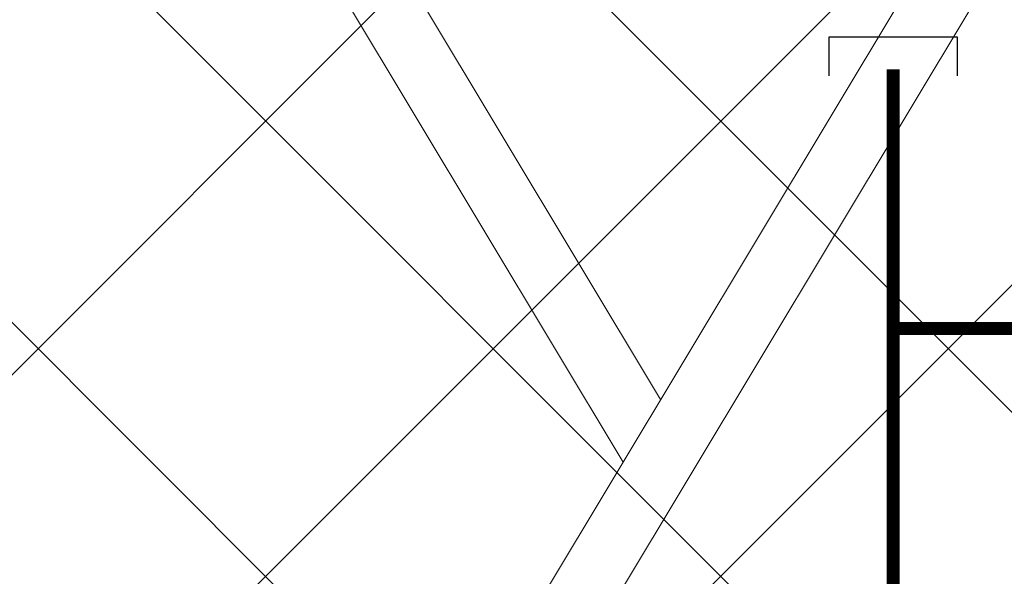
# Model space of a CAD drawing. Header units: millimetres. Extents: x -1753 to 37187, y -1972 to 14840.
# Tile 90 of 128: x 339 to 1104, y 12198 to 12630. Entities that reach past the tile are written whole.
import ezdxf
from ezdxf.enums import TextEntityAlignment as Align

# ---------------------------------------------------------------- set-up
doc = ezdxf.new("R2010")
doc.units = ezdxf.units.MM
doc.header["$LTSCALE"] = 2
doc.header["$MEASUREMENT"] = 0
doc.linetypes.add('DASHED', pattern=[0.75, 0.5, -0.25])
doc.linetypes.add('HIDDEN', pattern=[0.375, 0.25, -0.125])
for name, color, linetype, true_color in [('FIRE-SPKLR-EQP', 1, 'Continuous', 0xff0000), ('FIRE-SPKLR-EQP-MPA-12SM-C', 3, 'HIDDEN', 0x00ff00), ('FIRE-SPKLR-PIPE', 1, 'Continuous', 0xff0000)]:
    doc.layers.add(name, color=color, linetype=linetype, true_color=true_color)
doc.layers.add('GREY SCALE', color=9, linetype='Continuous', lineweight=0, true_color=0x808080)
doc.layers.add('RCP LAYER', color=9, linetype='Continuous', lineweight=0, true_color=0x808080)
doc.layers.add('Q-SPCQ', color=91, linetype='Continuous', lineweight=9)
doc.styles.get("Standard").update_dxf_attribs({"font": 'times.ttf'})

# ---------------------------------------------------------------- blocks, each defined once
blk = doc.blocks.new('SPKLR-EQP-PENDENT-68C')
at = {"layer": 'FIRE-SPKLR-EQP-MPA-12SM-C', "linetype": 'DASHED'}
blk.add_circle((0, 0), 2450, dxfattribs=at)
blk = doc.blocks.new('DIAL-LT-NDE-ZZ-M3-S-201_rvt-6-RCP-Store 05 at Node L5 Level')
at = {"layer": 'Q-SPCQ', "color": 7}
for p, q in [((-521208.09, 153678.02), (-519954.42, 155763.88)), ((-521208.09, 153678.02), (-519954.42, 155763.88)), ((-519917.07, 155728.96), (-521185.12, 153619.19)), ((-519917.07, 155728.96), (-521185.12, 153619.19)), ((-520598.82, 154691.73), (-520907.37, 155205.32)), ((-520849.04, 155205.32), (-520569.64, 154740.27)), ((-520540.48, 154691.73), (-520540.3, 154691.42))]:
    blk.add_line(p, q, dxfattribs=at)
blk = doc.blocks.new('A$Cbdc54e46')
at = {"color": 100, "lineweight": 5}
blk.add_blockref('DIAL-LT-NDE-ZZ-M3-S-201_rvt-6-RCP-Store 05 at Node L5 Level', (503706.85, -156235.47), dxfattribs=at)
blk = doc.blocks.new('A$Cf662d679')
blk.add_blockref('A$Cbdc54e46', (0, 0))
blk = doc.blocks.new('RCP LAYOUT')
at = {"layer": 'GREY SCALE', "lineweight": -3}
for p, q in [((200, 12220.82), (1359.18, 13380)), ((200, 11867.26), (1712.74, 13380)), ((200, 11513.71), (2066.29, 13380)), ((10125.7, 3309.33), (200, 13235.03)), ((10011.48, 3070), (200, 12881.48)), ((9457.92, 3270), (200, 12527.92))]:
    blk.add_line(p, q, dxfattribs=at)
for tag, p in [('EXIT', (2198, 13730)), ('EXIT', (15225, 13730)), ('E', (15529.99, 8869.99)), ('E', (15529.99, 7669.99)), ('E', (15529.99, 5869.99)), ('E', (15529.99, 4669.96)), ('EXIT', (13114.86, 3718.64)), ('E', (11657, 3149.92)), ('E', (13457, 3149.92)), ('E', (15257.01, 3149.72)), ('E', (16457.43, 3149.81)), ('EXIT', (15988.31, 2270)), ('E', (1505, 1600)), ('E', (2705, 1600)), ('E', (3905, 1600)), ('E', (5105, 1600)), ('E', (6305, 1600)), ('E', (7505, 1600)), ('E', (8705, 1600)), ('E', (13557, 1350)), ('E', (14757, 1350)), ('E', (11657, 1349.95)), ('EXIT', (6723.48, 950))]:
    blk.add_attdef(tag, text='', height=100, dxfattribs=at).set_placement(p, align=Align.MIDDLE_CENTER)
blk.add_attdef('E', text='', height=100, rotation=44.91466, dxfattribs=at).set_placement((13564.52, 5892.8), align=Align.MIDDLE_CENTER)

msp = doc.modelspace()

# ---------------------------------------------------------------- linework, layer by layer
at = {"layer": 'FIRE-SPKLR-PIPE', "lineweight": -3}
msp.add_lwpolyline([(1067.87, 12586.32), (1067.87, 12616.32), (1017.87, 12616.32), (967.87, 12616.32), (967.87, 12586.32)], dxfattribs=at)
at = {"layer": 'FIRE-SPKLR-PIPE'}
msp.add_lwpolyline([(1017.87, 706.41, 10, 10, 0), (1017.87, 12591.32, 10, 10, 0)], format="xyseb", dxfattribs=at)
at = {"layer": 'FIRE-SPKLR-PIPE', "lineweight": -3, "const_width": 10}
msp.add_lwpolyline([(4700, 12390), (1017.87, 12390)], dxfattribs=at)

# ---------------------------------------------------------------- block references
at = {"layer": 'FIRE-SPKLR-EQP'}
msp.add_blockref('SPKLR-EQP-PENDENT-68C', (1700, 12390), dxfattribs=at)
at = {"layer": 'GREY SCALE', "lineweight": -3}
msp.add_blockref('RCP LAYOUT', (0, 0), dxfattribs=at)
at = {"layer": 'RCP LAYER'}
msp.add_blockref('A$Cf662d679', (17700, 13830), dxfattribs=at)

doc.saveas('drawing.dxf')
